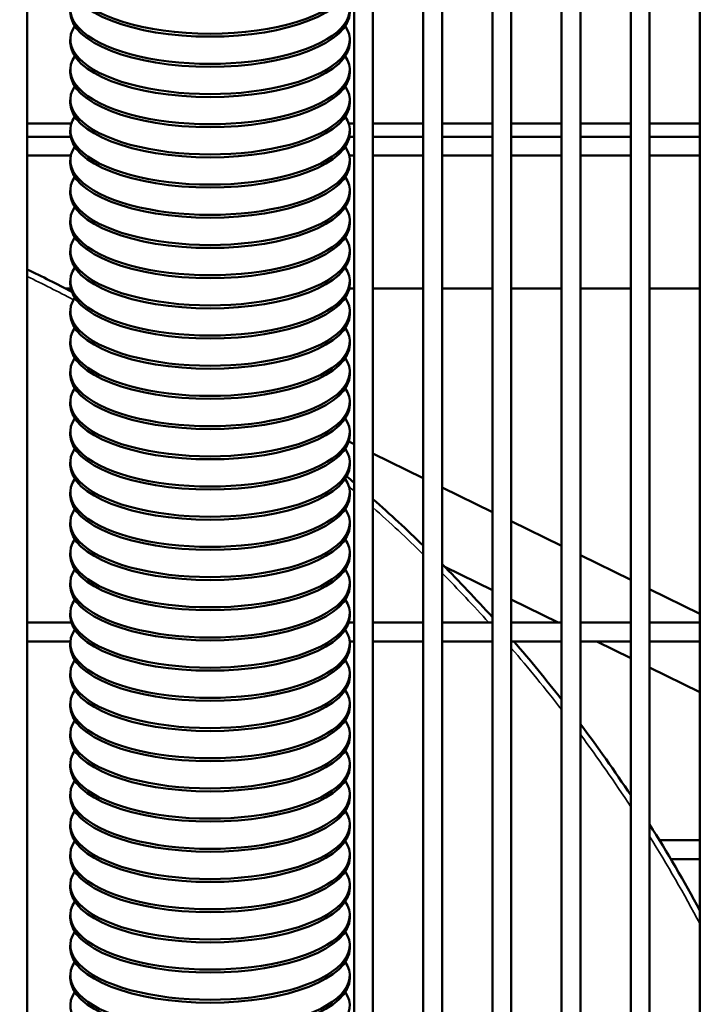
# Model space of a CAD drawing. Header units: inches. Extents: x 1 to 237, y 4 to 150.
# Tile 61 of 209: x 77.15 to 81.47, y 118.74 to 124.9. Entities that reach past the tile are written whole.
import ezdxf

# ---------------------------------------------------------------- set-up
doc = ezdxf.new("R2010")
doc.units = ezdxf.units.IN
doc.header["$LTSCALE"] = 7
doc.header["$MEASUREMENT"] = 0
for name, color, linetype, lineweight in [('Dimension (ANSI)', 7, 'Continuous', 25), ('Visible (ANSI)', 7, 'Continuous', 50), ('Visible Narrow (ANSI)', 7, 'Continuous', 35)]:
    doc.layers.add(name, color=color, linetype=linetype, lineweight=lineweight)
doc.styles.add('Dimension Text', font='tahoma.ttf')
doc.dimstyles.new('Dual Dimension', dxfattribs={"dimscale": 7, "dimtxt": 0.12, "dimasz": 0.098425, "dimexe": 0.125, "dimexo": 0.0625, "dimgap": 0.031496, "dimtad": 0, "dimtih": 1, "dimtoh": 1, "dimrnd": 1e-08, "dimzin": 4, "dimdsep": 46, "dimtxsty": 'Dimension Text', "dimcen": 0.09, "dimdle": 0.393701, "dimclrd": 256, "dimclre": 256, "dimclrt": 256, "dimadec": 0, "dimazin": 1, "dimtfac": 1, "dimtofl": 0, "dimtmove": 0, "dimatfit": 3, "dimfxl": 1, "dimtolj": 1, "dimtzin": 4, "dimlwd": -1, "dimlwe": -1, "dimarcsym": 0})

# ---------------------------------------------------------------- blocks, each defined once
blk = doc.blocks.new('*D10')
at = {"layer": 'Defpoints', "color": 0, "transparency": 16777216}
for p in [(19.813, 137.6545), (19.813, 124.9773), (98.3148, 114.6545)]:
    blk.add_point(p, dxfattribs=at)
at = {"layer": 'Dimension (ANSI)', "transparency": 16777216}
for p, q in [((19.813, 125.4148), (19.813, 138.5295)), ((98.3148, 115.092), (98.3148, 138.5295)), ((20.502, 137.6545), (54.8733, 137.6545)), ((97.6258, 137.6545), (63.2545, 137.6545))]:
    blk.add_line(p, q, dxfattribs=at)
for points in [[(20.502, 137.7693), (20.502, 137.5396), (19.813, 137.6545)], [(97.6258, 137.7693), (97.6258, 137.5396), (98.3148, 137.6545)]]:
    blk.add_solid(points, dxfattribs=at)
at = {"layer": 'Dimension (ANSI)', "transparency": 16777216, "insert": (59.0639, 137.6545), "char_height": 0.84, "attachment_point": 5, "style": 'Dimension Text'}
blk.add_mtext('\\A1;{\\H3.0x;(}\\S78.50^ 1993.9 mm;{\\H3.0x;)}', dxfattribs=at)

msp = doc.modelspace()

# ---------------------------------------------------------------- linework, layer by layer
at = {"layer": 'Visible (ANSI)'}
for p, q in [((77.1997, 125.0363), (77.1997, 115.7473)), ((79.2469, 125.0363), (79.2469, 109.1545)), ((79.365, 125.0363), (79.365, 109.1545)), ((79.68, 125.0363), (79.68, 109.1545)), ((79.7981, 125.0363), (79.7981, 109.1545)), ((80.1131, 109.1545), (80.1131, 125.0363)), ((80.2312, 109.1545), (80.2312, 125.0363)), ((80.5461, 109.1545), (80.5461, 125.0363)), ((80.6643, 109.1545), (80.6643, 125.0363)), ((80.9792, 109.1545), (80.9792, 125.0363)), ((81.0973, 109.1545), (81.0973, 125.0363)), ((81.4123, 115.4775), (81.4123, 125.0363)), ((77.4695, 124.7791), (77.4695, 124.7607)), ((79.2195, 124.7791), (79.2195, 124.7607)), ((77.4695, 124.5901), (77.4695, 124.5717)), ((79.2195, 124.5901), (79.2195, 124.5717)), ((77.4695, 124.4011), (77.4695, 124.3826)), ((79.2195, 124.4011), (79.2195, 124.3826)), ((77.1997, 124.2535), (77.476, 124.2535)), ((79.213, 124.2535), (79.2469, 124.2535)), ((79.365, 124.2535), (79.68, 124.2535)), ((79.7981, 124.2535), (80.1131, 124.2535)), ((80.2312, 124.2535), (80.5461, 124.2535)), ((80.6643, 124.2535), (80.9792, 124.2535)), ((81.0973, 124.2535), (81.4123, 124.2535)), ((77.1997, 124.1702), (77.4715, 124.1702)), ((77.4695, 124.212), (77.4695, 124.1936)), ((79.2174, 124.1702), (79.2469, 124.1702)), ((79.2195, 124.212), (79.2195, 124.1936)), ((79.365, 124.1702), (79.68, 124.1702)), ((79.7981, 124.1702), (80.1131, 124.1702)), ((80.2312, 124.1702), (80.5461, 124.1702)), ((80.6643, 124.1702), (80.9792, 124.1702)), ((81.0973, 124.1702), (81.4123, 124.1702)), ((77.1997, 124.0521), (77.4727, 124.0521)), ((79.2163, 124.0521), (79.2469, 124.0521)), ((79.365, 124.0521), (79.68, 124.0521)), ((79.7981, 124.0521), (80.1131, 124.0521)), ((80.2312, 124.0521), (80.5461, 124.0521)), ((80.6643, 124.0521), (80.9792, 124.0521)), ((81.0973, 124.0521), (81.4123, 124.0521)), ((77.4695, 124.023), (77.4695, 124.0046)), ((79.2195, 124.023), (79.2195, 124.0046)), ((77.4695, 123.8339), (77.4695, 123.8155)), ((79.2195, 123.8339), (79.2195, 123.8155)), ((77.4695, 123.6449), (77.4695, 123.6265)), ((79.2195, 123.6449), (79.2195, 123.6265)), ((77.4695, 123.4558), (77.4695, 123.4374)), ((79.2195, 123.4558), (79.2195, 123.4374)), ((77.4695, 123.2668), (77.4695, 123.2484)), ((79.2195, 123.2668), (79.2195, 123.2484)), ((77.4396, 123.2195), (77.4726, 123.2195)), ((79.2163, 123.2195), (79.2469, 123.2195)), ((79.365, 123.2195), (79.68, 123.2195)), ((79.7981, 123.2195), (80.1131, 123.2195)), ((80.2312, 123.2195), (80.5461, 123.2195)), ((80.6643, 123.2195), (80.9792, 123.2195)), ((81.0973, 123.2195), (81.4123, 123.2195)), ((77.4695, 123.0778), (77.4695, 123.0593)), ((79.2195, 123.0778), (79.2195, 123.0593)), ((77.4695, 122.8887), (77.4695, 122.8703)), ((79.2195, 122.8887), (79.2195, 122.8703)), ((77.4695, 122.6997), (77.4695, 122.6813)), ((79.2195, 122.6997), (79.2195, 122.6813)), ((77.4695, 122.5106), (77.4695, 122.4922)), ((79.2195, 122.5106), (79.2195, 122.4922)), ((77.4695, 122.3216), (77.4695, 122.3032)), ((79.2195, 122.3216), (79.2195, 122.3032)), ((79.213, 122.2617), (79.2469, 122.2451)), ((79.365, 122.1871), (79.68, 122.0326)), ((77.4695, 122.1325), (77.4695, 122.1141)), ((79.2195, 122.1325), (79.2195, 122.1141)), ((79.7981, 121.9747), (80.1131, 121.8202)), ((77.4695, 121.9435), (77.4695, 121.9251)), ((79.2195, 121.9435), (79.2195, 121.9251)), ((77.4695, 121.7545), (77.4695, 121.736)), ((79.2195, 121.7545), (79.2195, 121.736)), ((80.2312, 121.7622), (80.5461, 121.6077)), ((77.4695, 121.5654), (77.4695, 121.547)), ((79.2195, 121.5654), (79.2195, 121.547)), ((80.6643, 121.5498), (80.9792, 121.3953)), ((79.8148, 121.4764), (80.1131, 121.3301)), ((77.4695, 121.3764), (77.4695, 121.358)), ((79.2195, 121.3764), (79.2195, 121.358)), ((81.0973, 121.3373), (81.4123, 121.1828)), ((80.2312, 121.2721), (80.5252, 121.1279)), ((77.4695, 121.1873), (77.4695, 121.1689)), ((79.2195, 121.1873), (79.2195, 121.1689)), ((77.1997, 121.1279), (77.4758, 121.1279)), ((79.2132, 121.1279), (79.2469, 121.1279)), ((79.365, 121.1279), (79.68, 121.1279)), ((79.7981, 121.1279), (80.1131, 121.1279)), ((80.2312, 121.1279), (80.5461, 121.1279)), ((80.6643, 121.1279), (80.9792, 121.1279)), ((81.0973, 121.1279), (81.4123, 121.1279)), ((77.1997, 121.0098), (77.47, 121.0098)), ((77.4695, 120.9983), (77.4695, 120.9799)), ((79.219, 121.0098), (79.2469, 121.0098)), ((79.2195, 120.9983), (79.2195, 120.9799)), ((79.365, 121.0098), (79.68, 121.0098)), ((79.7981, 121.0098), (80.1131, 121.0098)), ((80.2312, 121.0098), (80.5461, 121.0098)), ((80.6643, 121.0098), (80.9792, 121.0098)), ((80.766, 121.0098), (80.9792, 120.9052)), ((81.0973, 121.0098), (81.4123, 121.0098)), ((81.0973, 120.8472), (81.4123, 120.6927)), ((77.4695, 120.8092), (77.4695, 120.7908)), ((79.2195, 120.8092), (79.2195, 120.7908)), ((77.4695, 120.6202), (77.4695, 120.6018)), ((79.2195, 120.6202), (79.2195, 120.6018)), ((77.4695, 120.4312), (77.4695, 120.4127)), ((79.2195, 120.4312), (79.2195, 120.4127)), ((77.4695, 120.2421), (77.4695, 120.2237)), ((79.2195, 120.2421), (79.2195, 120.2237)), ((77.4695, 120.0531), (77.4695, 120.0347)), ((79.2195, 120.0531), (79.2195, 120.0347)), ((77.4695, 119.864), (77.4695, 119.8456)), ((79.2195, 119.864), (79.2195, 119.8456)), ((81.1586, 119.7653), (81.4123, 119.7653)), ((77.4695, 119.675), (77.4695, 119.6566)), ((79.2195, 119.675), (79.2195, 119.6566)), ((81.2299, 119.6472), (81.4123, 119.6472)), ((77.4695, 119.4859), (77.4695, 119.4675)), ((79.2195, 119.4859), (79.2195, 119.4675)), ((77.4695, 119.2969), (77.4695, 119.2785)), ((79.2195, 119.2969), (79.2195, 119.2785)), ((77.4695, 119.1079), (77.4695, 119.0894)), ((79.2195, 119.1079), (79.2195, 119.0894)), ((77.4695, 118.9188), (77.4695, 118.9004)), ((79.2195, 118.9188), (79.2195, 118.9004))]:
    msp.add_line(p, q, dxfattribs=at)
for start, end in [(62.42891, 64.32071), (49.4584, 49.82759), (45.90634, 48.50918), (42.12642, 44.90053), (38.04751, 40.8983), (33.55731, 36.8699), (28.458, 32.23867)]:
    msp.add_arc((73.1052, 114.8235), 9.4488, start, end, dxfattribs=at)
for centre, start_param, end_param in [((78.3445, 125.1572), 2.013707, 7.411071), ((78.3445, 125.1388), 3.141593, 6.283185), ((78.3445, 124.9682), 2.889384, 6.535394), ((78.3445, 124.9498), 3.141593, 6.283185), ((78.3445, 124.7791), 2.889384, 6.535394), ((78.3445, 124.7607), 3.141593, 6.283185), ((78.3445, 124.5901), 2.889384, 6.535394), ((78.3445, 124.5717), 3.141593, 6.283185), ((78.3445, 124.4011), 2.889384, 6.535394), ((78.3445, 124.3826), 3.141593, 6.283185), ((78.3445, 124.212), 2.889384, 6.535394), ((78.3445, 124.1936), 3.141593, 6.283185), ((78.3445, 124.023), 2.889384, 6.535394), ((78.3445, 124.0046), 3.141593, 6.283185), ((78.3445, 123.8339), 2.889384, 6.535394), ((78.3445, 123.8155), 3.141593, 6.283185), ((78.3445, 123.6449), 2.889384, 6.535394), ((78.3445, 123.6265), 3.141593, 6.283185), ((78.3445, 123.4558), 2.889384, 6.535394), ((78.3445, 123.4374), 3.141593, 6.283185), ((78.3445, 123.2668), 2.889384, 6.535394), ((78.3445, 123.2484), 3.141593, 6.283185), ((78.3445, 123.0778), 2.889384, 6.535394), ((78.3445, 123.0593), 3.141593, 6.283185), ((78.3445, 122.8887), 2.889384, 6.535394), ((78.3445, 122.8703), 3.141593, 6.283185), ((78.3445, 122.6997), 2.889384, 6.535394), ((78.3445, 122.6813), 3.141593, 6.283185), ((78.3445, 122.5106), 2.889384, 6.535394), ((78.3445, 122.4922), 3.141593, 6.283185), ((78.3445, 122.3216), 2.889384, 6.535394), ((78.3445, 122.3032), 3.141593, 6.283185), ((78.3445, 122.1325), 2.889384, 6.535394), ((78.3445, 122.1141), 3.141593, 6.283185), ((78.3445, 121.9435), 2.889384, 6.535394), ((78.3445, 121.9251), 3.141593, 6.283185), ((78.3445, 121.7545), 2.889384, 6.535394), ((78.3445, 121.736), 3.141593, 6.283185), ((78.3445, 121.5654), 2.889384, 6.535394), ((78.3445, 121.547), 3.141593, 6.283185), ((78.3445, 121.3764), 2.889384, 6.535394), ((78.3445, 121.358), 3.141593, 6.283185), ((78.3445, 121.1873), 2.889384, 6.535394), ((78.3445, 121.1689), 3.141593, 6.283185), ((78.3445, 120.9983), 2.889384, 6.535394), ((78.3445, 120.9799), 3.141593, 6.283185), ((78.3445, 120.8092), 2.889384, 6.535394), ((78.3445, 120.7908), 3.141593, 6.283185), ((78.3445, 120.6202), 2.889384, 6.535394), ((78.3445, 120.6018), 3.141593, 6.283185), ((78.3445, 120.4312), 2.889384, 6.535394), ((78.3445, 120.4127), 3.141593, 6.283185), ((78.3445, 120.2421), 2.889384, 6.535394), ((78.3445, 120.2237), 3.141593, 6.283185), ((78.3445, 120.0531), 2.889384, 6.535394), ((78.3445, 120.0347), 3.141593, 6.283185), ((78.3445, 119.864), 2.889384, 6.535394), ((78.3445, 119.8456), 3.141593, 6.283185), ((78.3445, 119.675), 2.889384, 6.535394), ((78.3445, 119.6566), 3.141593, 6.283185), ((78.3445, 119.4859), 2.889384, 6.535394), ((78.3445, 119.4675), 3.141593, 6.283185), ((78.3445, 119.2969), 2.889384, 6.535394), ((78.3445, 119.2785), 3.141593, 6.283185), ((78.3445, 119.1079), 2.889384, 6.535394), ((78.3445, 119.0894), 3.141593, 6.283185), ((78.3445, 118.9188), 2.889384, 6.535394), ((78.3445, 118.9004), 3.141593, 6.283185), ((78.3445, 118.7298), 2.889384, 6.535394)]:
    msp.add_ellipse(centre, major_axis=(0.875, 0), ratio=0.390731, start_param=start_param, end_param=end_param, dxfattribs=at)
at = {"layer": 'Visible Narrow (ANSI)'}
for start, end in [(62.23263, 64.20539), (49.25303, 49.51296), (45.67362, 48.29681), (42.06784, 44.65945), (37.74013, 40.77131), (33.19416, 36.54906), (28.0125, 31.85653)]:
    msp.add_arc((73.1052, 114.8235), 9.4094, start, end, dxfattribs=at)

# ---------------------------------------------------------------- dimensions: what is measured, and where the dimension line sits
at = {"layer": 'Dimension (ANSI)'}
dim = msp.add_linear_dim(base=(19.813, 137.6545), p1=(98.3148, 114.6545), p2=(19.813, 124.9773), text='{\\H3.0x;(}\\S<>^ 1993.9 mm;{\\H3.0x;)}', dimstyle='Dual Dimension', override={"dimgap": 0.031496, "dimtih": 0, "dimtoh": 0, "dimdec": 2, "dimpost": '\\X', "dimtol": 0, "dimlim": 0, "dimtp": 0, "dimtm": 0, "dimtdec": 2, "dimatfit": 1}, dxfattribs=at)
dim.commit()
dim.dimension.update_dxf_attribs({"geometry": '*D10', "text_midpoint": (59.0639, 137.6545), "dimtype": 160})

doc.saveas('drawing.dxf')
